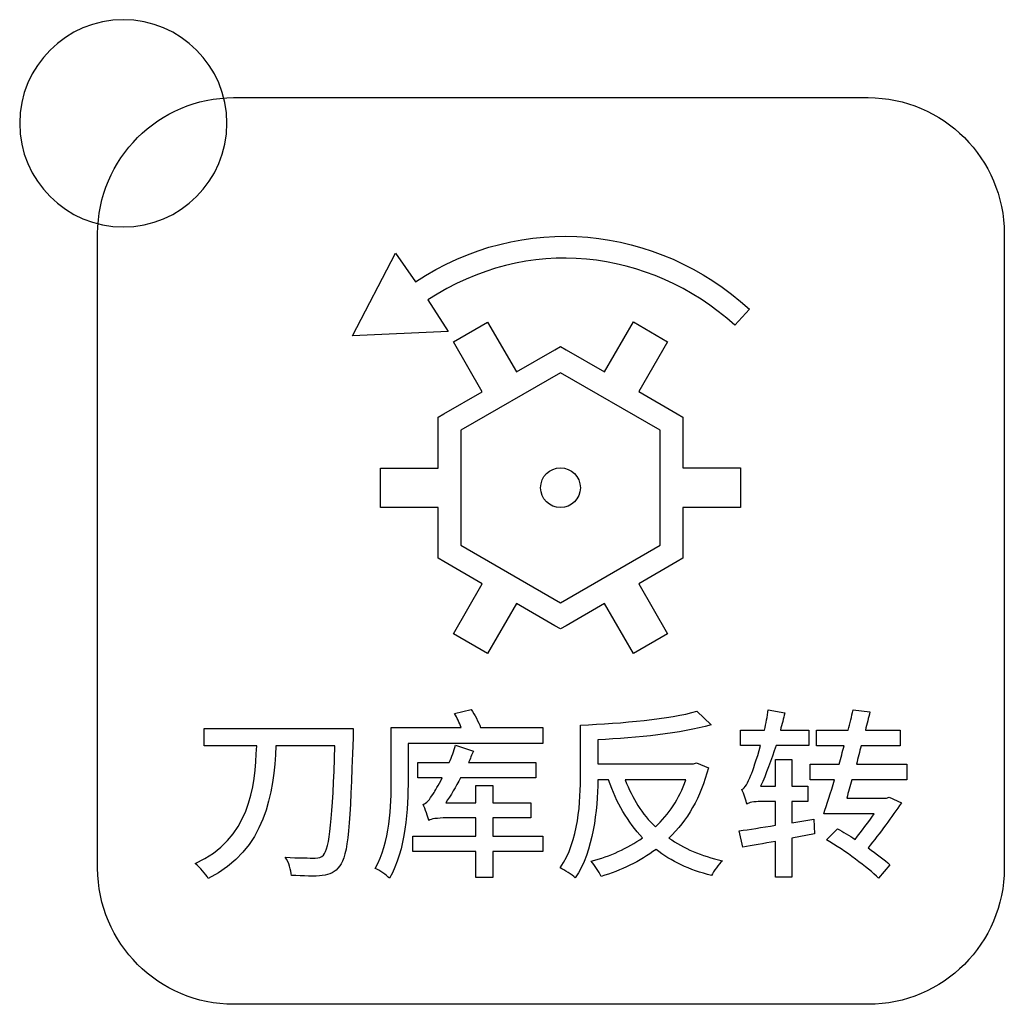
# Model space of a CAD drawing. Header units: millimetres. Extents: x 7320 to 8980, y -2461 to -1618.
# Tile 25 of 92: x 7518 to 7537, y -2251 to -2232. Entities that reach past the tile are written whole.
import ezdxf

# ---------------------------------------------------------------- set-up
doc = ezdxf.new("R2010")
doc.units = ezdxf.units.MM
doc.header["$LTSCALE"] = 3

msp = doc.modelspace()

# ---------------------------------------------------------------- linework, layer by layer
at = {"linetype": 'Continuous', "lineweight": 30}
for points, knots in [([(7520.242, -2232.463), (7521.347, -2232.463), (7522.242, -2233.359), (7522.242, -2234.463), (7522.242, -2234.463), (7522.242, -2235.567), (7521.347, -2236.463), (7520.242, -2236.463), (7520.242, -2236.463), (7519.138, -2236.463), (7518.242, -2235.567), (7518.242, -2234.463), (7518.242, -2234.463), (7518.242, -2233.359), (7519.138, -2232.463), (7520.242, -2232.463)], [0, 0, 0, 0, 0.2, 0.2, 0.2, 0.2, 0.4, 0.4, 0.4, 0.4, 0.6, 0.6, 0.6, 0.6, 1, 1, 1, 1]), ([(7522.372, -2251.468), (7522.372, -2251.468), (7534.622, -2251.468), (7534.622, -2251.468), (7534.622, -2251.468), (7536.066, -2251.468), (7537.247, -2250.287), (7537.247, -2248.843), (7537.247, -2248.843), (7537.247, -2248.843), (7537.247, -2236.593), (7537.247, -2236.593), (7537.247, -2236.593), (7537.247, -2235.149), (7536.066, -2233.968), (7534.622, -2233.968), (7534.622, -2233.968), (7534.622, -2233.968), (7522.372, -2233.968), (7522.372, -2233.968), (7522.372, -2233.968), (7520.929, -2233.968), (7519.747, -2235.149), (7519.747, -2236.593), (7519.747, -2236.593), (7519.747, -2236.593), (7519.747, -2248.843), (7519.747, -2248.843), (7519.747, -2248.843), (7519.747, -2250.287), (7520.929, -2251.468), (7522.372, -2251.468)], [0, 0, 0, 0, 0.111111, 0.111111, 0.111111, 0.111111, 0.222222, 0.222222, 0.222222, 0.222222, 0.333333, 0.333333, 0.333333, 0.333333, 0.444444, 0.444444, 0.444444, 0.444444, 0.555556, 0.555556, 0.555556, 0.555556, 0.666667, 0.666667, 0.666667, 0.666667, 0.777778, 0.777778, 0.777778, 0.777778, 1, 1, 1, 1]), ([(7522.372, -2251.468), (7522.372, -2251.468), (7534.622, -2251.468), (7534.622, -2251.468), (7534.622, -2251.468), (7536.066, -2251.468), (7537.247, -2250.287), (7537.247, -2248.843), (7537.247, -2248.843), (7537.247, -2248.843), (7537.247, -2236.593), (7537.247, -2236.593), (7537.247, -2236.593), (7537.247, -2235.149), (7536.066, -2233.968), (7534.622, -2233.968), (7534.622, -2233.968), (7534.622, -2233.968), (7522.372, -2233.968), (7522.372, -2233.968), (7522.372, -2233.968), (7520.929, -2233.968), (7519.747, -2235.149), (7519.747, -2236.593), (7519.747, -2236.593), (7519.747, -2236.593), (7519.747, -2248.843), (7519.747, -2248.843), (7519.747, -2248.843), (7519.747, -2250.287), (7520.929, -2251.468), (7522.372, -2251.468)], [0, 0, 0, 0, 0.111111, 0.111111, 0.111111, 0.111111, 0.222222, 0.222222, 0.222222, 0.222222, 0.333333, 0.333333, 0.333333, 0.333333, 0.444444, 0.444444, 0.444444, 0.444444, 0.555556, 0.555556, 0.555556, 0.555556, 0.666667, 0.666667, 0.666667, 0.666667, 0.777778, 0.777778, 0.777778, 0.777778, 1, 1, 1, 1]), ([(7526.512, -2238.483), (7526.512, -2238.483), (7526.122, -2237.872), (7526.122, -2237.872), (7526.122, -2237.872), (7528.035, -2236.613), (7530.389, -2236.869), (7532.046, -2238.362), (7532.046, -2238.362), (7532.046, -2238.362), (7532.329, -2238.048), (7532.329, -2238.048), (7532.329, -2238.048), (7530.526, -2236.424), (7527.956, -2236.153), (7525.881, -2237.524), (7525.881, -2237.524), (7525.881, -2237.524), (7525.495, -2236.969), (7525.495, -2236.969), (7525.495, -2236.969), (7525.495, -2236.969), (7524.666, -2238.564), (7524.666, -2238.564), (7524.666, -2238.564), (7524.666, -2238.564), (7526.512, -2238.483), (7526.512, -2238.483)], [0, 0, 0, 0, 0.125, 0.125, 0.125, 0.125, 0.25, 0.25, 0.25, 0.25, 0.375, 0.375, 0.375, 0.375, 0.5, 0.5, 0.5, 0.5, 0.625, 0.625, 0.625, 0.625, 0.75, 0.75, 0.75, 0.75, 1, 1, 1, 1]), ([(7530.087, -2238.298), (7530.087, -2238.298), (7529.531, -2239.261), (7529.531, -2239.261), (7529.531, -2239.261), (7529.531, -2239.261), (7528.79, -2238.834), (7528.79, -2238.834), (7528.79, -2238.834), (7528.79, -2238.834), (7528.681, -2238.771), (7528.681, -2238.771), (7528.681, -2238.771), (7528.681, -2238.771), (7528.572, -2238.834), (7528.572, -2238.834), (7528.572, -2238.834), (7528.572, -2238.834), (7527.829, -2239.262), (7527.829, -2239.262), (7527.829, -2239.262), (7527.829, -2239.262), (7527.273, -2238.299), (7527.273, -2238.299), (7527.273, -2238.299), (7527.273, -2238.299), (7526.614, -2238.68), (7526.614, -2238.68), (7526.614, -2238.68), (7526.614, -2238.68), (7527.17, -2239.643), (7527.17, -2239.643), (7527.17, -2239.643), (7527.17, -2239.643), (7526.431, -2240.069), (7526.431, -2240.069), (7526.431, -2240.069), (7526.431, -2240.069), (7526.321, -2240.132), (7526.321, -2240.132), (7526.321, -2240.132), (7526.321, -2240.132), (7526.321, -2240.259), (7526.321, -2240.259), (7526.321, -2240.259), (7526.321, -2240.259), (7526.32, -2241.118), (7526.32, -2241.118), (7526.32, -2241.118), (7526.32, -2241.118), (7525.208, -2241.118), (7525.208, -2241.118), (7525.208, -2241.118), (7525.208, -2241.118), (7525.208, -2241.879), (7525.208, -2241.879), (7525.208, -2241.879), (7525.208, -2241.879), (7526.32, -2241.879), (7526.32, -2241.879), (7526.32, -2241.879), (7526.32, -2241.879), (7526.32, -2242.732), (7526.32, -2242.732), (7526.32, -2242.732), (7526.32, -2242.732), (7526.32, -2242.859), (7526.32, -2242.859), (7526.32, -2242.859), (7526.32, -2242.859), (7526.429, -2242.922), (7526.429, -2242.922), (7526.429, -2242.922), (7526.429, -2242.922), (7527.172, -2243.352), (7527.172, -2243.352), (7527.172, -2243.352), (7527.172, -2243.352), (7526.616, -2244.315), (7526.616, -2244.315), (7526.616, -2244.315), (7526.616, -2244.315), (7527.275, -2244.696), (7527.275, -2244.696), (7527.275, -2244.696), (7527.275, -2244.696), (7527.831, -2243.732), (7527.831, -2243.732), (7527.831, -2243.732), (7527.831, -2243.732), (7528.571, -2244.16), (7528.571, -2244.16), (7528.571, -2244.16), (7528.571, -2244.16), (7528.681, -2244.223), (7528.681, -2244.223), (7528.681, -2244.223), (7528.681, -2244.223), (7528.791, -2244.16), (7528.791, -2244.16), (7528.791, -2244.16), (7528.791, -2244.16), (7529.533, -2243.731), (7529.533, -2243.731), (7529.533, -2243.731), (7529.533, -2243.731), (7530.089, -2244.694), (7530.089, -2244.694), (7530.089, -2244.694), (7530.089, -2244.694), (7530.748, -2244.314), (7530.748, -2244.314), (7530.748, -2244.314), (7530.748, -2244.314), (7530.192, -2243.35), (7530.192, -2243.35), (7530.192, -2243.35), (7530.192, -2243.35), (7530.933, -2242.922), (7530.933, -2242.922), (7530.933, -2242.922), (7530.933, -2242.922), (7531.042, -2242.859), (7531.042, -2242.859), (7531.042, -2242.859), (7531.042, -2242.859), (7531.042, -2242.732), (7531.042, -2242.732), (7531.042, -2242.732), (7531.042, -2242.732), (7531.042, -2241.876), (7531.042, -2241.876), (7531.042, -2241.876), (7531.042, -2241.876), (7532.154, -2241.876), (7532.154, -2241.876), (7532.154, -2241.876), (7532.154, -2241.876), (7532.154, -2241.115), (7532.154, -2241.115), (7532.154, -2241.115), (7532.154, -2241.115), (7531.042, -2241.115), (7531.042, -2241.115), (7531.042, -2241.115), (7531.042, -2241.115), (7531.041, -2240.259), (7531.041, -2240.259), (7531.041, -2240.259), (7531.041, -2240.259), (7531.041, -2240.133), (7531.041, -2240.133), (7531.041, -2240.133), (7531.041, -2240.133), (7530.931, -2240.07), (7530.931, -2240.07), (7530.931, -2240.07), (7530.931, -2240.07), (7530.19, -2239.642), (7530.19, -2239.642), (7530.19, -2239.642), (7530.19, -2239.642), (7530.746, -2238.679), (7530.746, -2238.679), (7530.746, -2238.679), (7530.746, -2238.679), (7530.087, -2238.298), (7530.087, -2238.298)], [0, 0, 0, 0, 0.023256, 0.023256, 0.023256, 0.023256, 0.046512, 0.046512, 0.046512, 0.046512, 0.069767, 0.069767, 0.069767, 0.069767, 0.093023, 0.093023, 0.093023, 0.093023, 0.116279, 0.116279, 0.116279, 0.116279, 0.139535, 0.139535, 0.139535, 0.139535, 0.162791, 0.162791, 0.162791, 0.162791, 0.186047, 0.186047, 0.186047, 0.186047, 0.209302, 0.209302, 0.209302, 0.209302, 0.232558, 0.232558, 0.232558, 0.232558, 0.255814, 0.255814, 0.255814, 0.255814, 0.27907, 0.27907, 0.27907, 0.27907, 0.302326, 0.302326, 0.302326, 0.302326, 0.325581, 0.325581, 0.325581, 0.325581, 0.348837, 0.348837, 0.348837, 0.348837, 0.372093, 0.372093, 0.372093, 0.372093, 0.395349, 0.395349, 0.395349, 0.395349, 0.418605, 0.418605, 0.418605, 0.418605, 0.44186, 0.44186, 0.44186, 0.44186, 0.465116, 0.465116, 0.465116, 0.465116, 0.488372, 0.488372, 0.488372, 0.488372, 0.511628, 0.511628, 0.511628, 0.511628, 0.534884, 0.534884, 0.534884, 0.534884, 0.55814, 0.55814, 0.55814, 0.55814, 0.581395, 0.581395, 0.581395, 0.581395, 0.604651, 0.604651, 0.604651, 0.604651, 0.627907, 0.627907, 0.627907, 0.627907, 0.651163, 0.651163, 0.651163, 0.651163, 0.674419, 0.674419, 0.674419, 0.674419, 0.697674, 0.697674, 0.697674, 0.697674, 0.72093, 0.72093, 0.72093, 0.72093, 0.744186, 0.744186, 0.744186, 0.744186, 0.767442, 0.767442, 0.767442, 0.767442, 0.790698, 0.790698, 0.790698, 0.790698, 0.813953, 0.813953, 0.813953, 0.813953, 0.837209, 0.837209, 0.837209, 0.837209, 0.860465, 0.860465, 0.860465, 0.860465, 0.883721, 0.883721, 0.883721, 0.883721, 0.906977, 0.906977, 0.906977, 0.906977, 0.930233, 0.930233, 0.930233, 0.930233, 0.953488, 0.953488, 0.953488, 0.953488, 1, 1, 1, 1]), ([(7528.681, -2239.277), (7528.681, -2239.277), (7530.603, -2240.386), (7530.603, -2240.386), (7530.603, -2240.386), (7530.603, -2240.386), (7530.604, -2242.605), (7530.604, -2242.605), (7530.604, -2242.605), (7530.604, -2242.605), (7528.681, -2243.716), (7528.681, -2243.716), (7528.681, -2243.716), (7528.681, -2243.716), (7526.758, -2242.606), (7526.758, -2242.606), (7526.758, -2242.606), (7526.758, -2242.606), (7526.759, -2240.385), (7526.759, -2240.385), (7526.759, -2240.385), (7526.759, -2240.385), (7528.681, -2239.277), (7528.681, -2239.277)], [0, 0, 0, 0, 0.142857, 0.142857, 0.142857, 0.142857, 0.285714, 0.285714, 0.285714, 0.285714, 0.428571, 0.428571, 0.428571, 0.428571, 0.571429, 0.571429, 0.571429, 0.571429, 0.714286, 0.714286, 0.714286, 0.714286, 1, 1, 1, 1]), ([(7528.681, -2241.113), (7528.469, -2241.113), (7528.297, -2241.285), (7528.297, -2241.497), (7528.297, -2241.497), (7528.297, -2241.709), (7528.469, -2241.881), (7528.681, -2241.881), (7528.681, -2241.881), (7528.893, -2241.881), (7529.065, -2241.709), (7529.065, -2241.497), (7529.065, -2241.497), (7529.065, -2241.285), (7528.893, -2241.113), (7528.681, -2241.113)], [0, 0, 0, 0, 0.2, 0.2, 0.2, 0.2, 0.4, 0.4, 0.4, 0.4, 0.6, 0.6, 0.6, 0.6, 1, 1, 1, 1]), ([(7527.137, -2246.125), (7527.098, -2246.016), (7527.027, -2245.878), (7526.96, -2245.776), (7526.96, -2245.776), (7526.96, -2245.776), (7526.636, -2245.853), (7526.636, -2245.853), (7526.636, -2245.853), (7526.682, -2245.935), (7526.731, -2246.037), (7526.766, -2246.125), (7526.766, -2246.125), (7526.766, -2246.125), (7525.415, -2246.125), (7525.415, -2246.125), (7525.415, -2246.125), (7525.415, -2246.125), (7525.415, -2247.123), (7525.415, -2247.123), (7525.415, -2247.123), (7525.415, -2247.635), (7525.391, -2248.348), (7525.105, -2248.845), (7525.105, -2248.845), (7525.179, -2248.88), (7525.327, -2248.975), (7525.38, -2249.035), (7525.38, -2249.035), (7525.694, -2248.499), (7525.74, -2247.674), (7525.74, -2247.123), (7525.74, -2247.123), (7525.74, -2247.123), (7525.74, -2246.432), (7525.74, -2246.432), (7525.74, -2246.432), (7525.74, -2246.432), (7528.34, -2246.432), (7528.34, -2246.432), (7528.34, -2246.432), (7528.34, -2246.432), (7528.34, -2246.125), (7528.34, -2246.125), (7528.34, -2246.125), (7528.34, -2246.125), (7527.137, -2246.125), (7527.137, -2246.125)], [0, 0, 0, 0, 0.076923, 0.076923, 0.076923, 0.076923, 0.153846, 0.153846, 0.153846, 0.153846, 0.230769, 0.230769, 0.230769, 0.230769, 0.307692, 0.307692, 0.307692, 0.307692, 0.384615, 0.384615, 0.384615, 0.384615, 0.461538, 0.461538, 0.461538, 0.461538, 0.538462, 0.538462, 0.538462, 0.538462, 0.615385, 0.615385, 0.615385, 0.615385, 0.692308, 0.692308, 0.692308, 0.692308, 0.769231, 0.769231, 0.769231, 0.769231, 0.846154, 0.846154, 0.846154, 0.846154, 1, 1, 1, 1]), ([(7531.308, -2246.806), (7531.308, -2246.806), (7531.248, -2246.824), (7531.248, -2246.824), (7531.248, -2246.824), (7531.248, -2246.824), (7529.403, -2246.824), (7529.403, -2246.824), (7529.403, -2246.824), (7529.403, -2246.824), (7529.403, -2246.361), (7529.403, -2246.361), (7529.403, -2246.361), (7530.165, -2246.326), (7531.005, -2246.242), (7531.587, -2246.072), (7531.587, -2246.072), (7531.587, -2246.072), (7531.315, -2245.811), (7531.315, -2245.811), (7531.315, -2245.811), (7530.797, -2245.963), (7529.869, -2246.044), (7529.068, -2246.079), (7529.068, -2246.079), (7529.068, -2246.079), (7529.068, -2247.014), (7529.068, -2247.014), (7529.068, -2247.014), (7529.068, -2247.554), (7529.036, -2248.305), (7528.676, -2248.834), (7528.676, -2248.834), (7528.758, -2248.87), (7528.902, -2248.968), (7528.966, -2249.028), (7528.966, -2249.028), (7529.318, -2248.506), (7529.393, -2247.72), (7529.403, -2247.138), (7529.403, -2247.138), (7529.403, -2247.138), (7529.608, -2247.138), (7529.608, -2247.138), (7529.608, -2247.138), (7529.763, -2247.582), (7529.978, -2247.952), (7530.264, -2248.252), (7530.264, -2248.252), (7529.975, -2248.46), (7529.636, -2248.609), (7529.276, -2248.704), (7529.276, -2248.704), (7529.34, -2248.778), (7529.421, -2248.912), (7529.463, -2249), (7529.463, -2249), (7529.851, -2248.884), (7530.211, -2248.714), (7530.525, -2248.478), (7530.525, -2248.478), (7530.814, -2248.707), (7531.171, -2248.873), (7531.594, -2248.983), (7531.594, -2248.983), (7531.64, -2248.898), (7531.735, -2248.764), (7531.805, -2248.697), (7531.805, -2248.697), (7531.4, -2248.605), (7531.058, -2248.46), (7530.775, -2248.259), (7530.775, -2248.259), (7531.125, -2247.921), (7531.389, -2247.48), (7531.537, -2246.901), (7531.537, -2246.901), (7531.537, -2246.901), (7531.308, -2246.806), (7531.308, -2246.806)], [0, 0, 0, 0, 0.047619, 0.047619, 0.047619, 0.047619, 0.095238, 0.095238, 0.095238, 0.095238, 0.142857, 0.142857, 0.142857, 0.142857, 0.190476, 0.190476, 0.190476, 0.190476, 0.238095, 0.238095, 0.238095, 0.238095, 0.285714, 0.285714, 0.285714, 0.285714, 0.333333, 0.333333, 0.333333, 0.333333, 0.380952, 0.380952, 0.380952, 0.380952, 0.428571, 0.428571, 0.428571, 0.428571, 0.47619, 0.47619, 0.47619, 0.47619, 0.52381, 0.52381, 0.52381, 0.52381, 0.571429, 0.571429, 0.571429, 0.571429, 0.619048, 0.619048, 0.619048, 0.619048, 0.666667, 0.666667, 0.666667, 0.666667, 0.714286, 0.714286, 0.714286, 0.714286, 0.761905, 0.761905, 0.761905, 0.761905, 0.809524, 0.809524, 0.809524, 0.809524, 0.857143, 0.857143, 0.857143, 0.857143, 0.904762, 0.904762, 0.904762, 0.904762, 1, 1, 1, 1]), ([(7533.571, -2247.892), (7533.571, -2247.892), (7533.144, -2247.963), (7533.144, -2247.963), (7533.144, -2247.963), (7533.144, -2247.963), (7533.144, -2247.554), (7533.144, -2247.554), (7533.144, -2247.554), (7533.144, -2247.554), (7533.458, -2247.554), (7533.458, -2247.554), (7533.458, -2247.554), (7533.458, -2247.554), (7533.458, -2247.257), (7533.458, -2247.257), (7533.458, -2247.257), (7533.458, -2247.257), (7533.144, -2247.257), (7533.144, -2247.257), (7533.144, -2247.257), (7533.144, -2247.257), (7533.144, -2246.742), (7533.144, -2246.742), (7533.144, -2246.742), (7533.144, -2246.742), (7532.83, -2246.742), (7532.83, -2246.742), (7532.83, -2246.742), (7532.83, -2246.742), (7532.83, -2247.257), (7532.83, -2247.257), (7532.83, -2247.257), (7532.83, -2247.257), (7532.544, -2247.257), (7532.544, -2247.257), (7532.544, -2247.257), (7532.65, -2247.025), (7532.749, -2246.753), (7532.841, -2246.474), (7532.841, -2246.474), (7532.841, -2246.474), (7533.472, -2246.474), (7533.472, -2246.474), (7533.472, -2246.474), (7533.472, -2246.474), (7533.472, -2246.174), (7533.472, -2246.174), (7533.472, -2246.174), (7533.472, -2246.174), (7532.925, -2246.174), (7532.925, -2246.174), (7532.925, -2246.174), (7532.957, -2246.065), (7532.985, -2245.952), (7533.01, -2245.843), (7533.01, -2245.843), (7533.01, -2245.843), (7532.692, -2245.783), (7532.692, -2245.783), (7532.692, -2245.783), (7532.675, -2245.913), (7532.647, -2246.047), (7532.618, -2246.174), (7532.618, -2246.174), (7532.618, -2246.174), (7532.153, -2246.174), (7532.153, -2246.174), (7532.153, -2246.174), (7532.153, -2246.174), (7532.153, -2246.474), (7532.153, -2246.474), (7532.153, -2246.474), (7532.153, -2246.474), (7532.544, -2246.474), (7532.544, -2246.474), (7532.544, -2246.474), (7532.467, -2246.742), (7532.393, -2246.961), (7532.357, -2247.042), (7532.357, -2247.042), (7532.294, -2247.194), (7532.244, -2247.303), (7532.181, -2247.321), (7532.181, -2247.321), (7532.22, -2247.399), (7532.262, -2247.543), (7532.28, -2247.603), (7532.28, -2247.603), (7532.308, -2247.575), (7532.424, -2247.554), (7532.541, -2247.554), (7532.541, -2247.554), (7532.541, -2247.554), (7532.83, -2247.554), (7532.83, -2247.554), (7532.83, -2247.554), (7532.83, -2247.554), (7532.83, -2248.012), (7532.83, -2248.012), (7532.83, -2248.012), (7532.565, -2248.055), (7532.322, -2248.094), (7532.132, -2248.118), (7532.132, -2248.118), (7532.132, -2248.118), (7532.199, -2248.436), (7532.199, -2248.436), (7532.199, -2248.436), (7532.386, -2248.404), (7532.601, -2248.362), (7532.83, -2248.323), (7532.83, -2248.323), (7532.83, -2248.323), (7532.83, -2249.014), (7532.83, -2249.014), (7532.83, -2249.014), (7532.83, -2249.014), (7533.144, -2249.014), (7533.144, -2249.014), (7533.144, -2249.014), (7533.144, -2249.014), (7533.144, -2248.263), (7533.144, -2248.263), (7533.144, -2248.263), (7533.144, -2248.263), (7533.581, -2248.178), (7533.581, -2248.178), (7533.581, -2248.178), (7533.581, -2248.178), (7533.571, -2247.892), (7533.571, -2247.892)], [0, 0, 0, 0, 0.029412, 0.029412, 0.029412, 0.029412, 0.058824, 0.058824, 0.058824, 0.058824, 0.088235, 0.088235, 0.088235, 0.088235, 0.117647, 0.117647, 0.117647, 0.117647, 0.147059, 0.147059, 0.147059, 0.147059, 0.176471, 0.176471, 0.176471, 0.176471, 0.205882, 0.205882, 0.205882, 0.205882, 0.235294, 0.235294, 0.235294, 0.235294, 0.264706, 0.264706, 0.264706, 0.264706, 0.294118, 0.294118, 0.294118, 0.294118, 0.323529, 0.323529, 0.323529, 0.323529, 0.352941, 0.352941, 0.352941, 0.352941, 0.382353, 0.382353, 0.382353, 0.382353, 0.411765, 0.411765, 0.411765, 0.411765, 0.441176, 0.441176, 0.441176, 0.441176, 0.470588, 0.470588, 0.470588, 0.470588, 0.5, 0.5, 0.5, 0.5, 0.529412, 0.529412, 0.529412, 0.529412, 0.558824, 0.558824, 0.558824, 0.558824, 0.588235, 0.588235, 0.588235, 0.588235, 0.617647, 0.617647, 0.617647, 0.617647, 0.647059, 0.647059, 0.647059, 0.647059, 0.676471, 0.676471, 0.676471, 0.676471, 0.705882, 0.705882, 0.705882, 0.705882, 0.735294, 0.735294, 0.735294, 0.735294, 0.764706, 0.764706, 0.764706, 0.764706, 0.794118, 0.794118, 0.794118, 0.794118, 0.823529, 0.823529, 0.823529, 0.823529, 0.852941, 0.852941, 0.852941, 0.852941, 0.882353, 0.882353, 0.882353, 0.882353, 0.911765, 0.911765, 0.911765, 0.911765, 0.941176, 0.941176, 0.941176, 0.941176, 1, 1, 1, 1]), ([(7535.363, -2247.134), (7535.363, -2247.134), (7535.363, -2246.831), (7535.363, -2246.831), (7535.363, -2246.831), (7535.363, -2246.831), (7534.393, -2246.831), (7534.393, -2246.831), (7534.393, -2246.831), (7534.425, -2246.714), (7534.453, -2246.594), (7534.485, -2246.478), (7534.485, -2246.478), (7534.485, -2246.478), (7535.239, -2246.478), (7535.239, -2246.478), (7535.239, -2246.478), (7535.239, -2246.478), (7535.239, -2246.178), (7535.239, -2246.178), (7535.239, -2246.178), (7535.239, -2246.178), (7534.566, -2246.178), (7534.566, -2246.178), (7534.566, -2246.178), (7534.597, -2246.058), (7534.626, -2245.935), (7534.654, -2245.825), (7534.654, -2245.825), (7534.654, -2245.825), (7534.329, -2245.786), (7534.329, -2245.786), (7534.329, -2245.786), (7534.301, -2245.913), (7534.269, -2246.044), (7534.234, -2246.178), (7534.234, -2246.178), (7534.234, -2246.178), (7533.624, -2246.178), (7533.624, -2246.178), (7533.624, -2246.178), (7533.624, -2246.178), (7533.624, -2246.478), (7533.624, -2246.478), (7533.624, -2246.478), (7533.624, -2246.478), (7534.156, -2246.478), (7534.156, -2246.478), (7534.156, -2246.478), (7534.125, -2246.594), (7534.093, -2246.714), (7534.061, -2246.831), (7534.061, -2246.831), (7534.061, -2246.831), (7533.497, -2246.831), (7533.497, -2246.831), (7533.497, -2246.831), (7533.497, -2246.831), (7533.497, -2247.134), (7533.497, -2247.134), (7533.497, -2247.134), (7533.497, -2247.134), (7533.969, -2247.134), (7533.969, -2247.134), (7533.969, -2247.134), (7533.899, -2247.381), (7533.825, -2247.61), (7533.761, -2247.794), (7533.761, -2247.794), (7533.761, -2247.794), (7534.735, -2247.794), (7534.735, -2247.794), (7534.735, -2247.794), (7534.626, -2247.949), (7534.495, -2248.122), (7534.368, -2248.284), (7534.368, -2248.284), (7534.255, -2248.213), (7534.135, -2248.143), (7534.026, -2248.079), (7534.026, -2248.079), (7534.026, -2248.079), (7533.814, -2248.291), (7533.814, -2248.291), (7533.814, -2248.291), (7534.178, -2248.506), (7534.612, -2248.827), (7534.82, -2249.035), (7534.82, -2249.035), (7534.82, -2249.035), (7535.038, -2248.774), (7535.038, -2248.774), (7535.038, -2248.774), (7534.936, -2248.683), (7534.784, -2248.57), (7534.619, -2248.45), (7534.619, -2248.45), (7534.844, -2248.164), (7535.084, -2247.843), (7535.261, -2247.582), (7535.261, -2247.582), (7535.261, -2247.582), (7535.028, -2247.469), (7535.028, -2247.469), (7535.028, -2247.469), (7535.028, -2247.469), (7534.975, -2247.487), (7534.975, -2247.487), (7534.975, -2247.487), (7534.975, -2247.487), (7534.206, -2247.487), (7534.206, -2247.487), (7534.206, -2247.487), (7534.238, -2247.374), (7534.269, -2247.257), (7534.305, -2247.134), (7534.305, -2247.134), (7534.305, -2247.134), (7535.363, -2247.134), (7535.363, -2247.134)], [0, 0, 0, 0, 0.032258, 0.032258, 0.032258, 0.032258, 0.064516, 0.064516, 0.064516, 0.064516, 0.096774, 0.096774, 0.096774, 0.096774, 0.129032, 0.129032, 0.129032, 0.129032, 0.16129, 0.16129, 0.16129, 0.16129, 0.193548, 0.193548, 0.193548, 0.193548, 0.225806, 0.225806, 0.225806, 0.225806, 0.258065, 0.258065, 0.258065, 0.258065, 0.290323, 0.290323, 0.290323, 0.290323, 0.322581, 0.322581, 0.322581, 0.322581, 0.354839, 0.354839, 0.354839, 0.354839, 0.387097, 0.387097, 0.387097, 0.387097, 0.419355, 0.419355, 0.419355, 0.419355, 0.451613, 0.451613, 0.451613, 0.451613, 0.483871, 0.483871, 0.483871, 0.483871, 0.516129, 0.516129, 0.516129, 0.516129, 0.548387, 0.548387, 0.548387, 0.548387, 0.580645, 0.580645, 0.580645, 0.580645, 0.612903, 0.612903, 0.612903, 0.612903, 0.645161, 0.645161, 0.645161, 0.645161, 0.677419, 0.677419, 0.677419, 0.677419, 0.709677, 0.709677, 0.709677, 0.709677, 0.741935, 0.741935, 0.741935, 0.741935, 0.774194, 0.774194, 0.774194, 0.774194, 0.806452, 0.806452, 0.806452, 0.806452, 0.83871, 0.83871, 0.83871, 0.83871, 0.870968, 0.870968, 0.870968, 0.870968, 0.903226, 0.903226, 0.903226, 0.903226, 0.935484, 0.935484, 0.935484, 0.935484, 1, 1, 1, 1]), ([(7521.805, -2246.146), (7521.805, -2246.146), (7521.805, -2246.478), (7521.805, -2246.478), (7521.805, -2246.478), (7521.805, -2246.478), (7522.817, -2246.478), (7522.817, -2246.478), (7522.817, -2246.478), (7522.786, -2247.296), (7522.68, -2248.266), (7521.632, -2248.753), (7521.632, -2248.753), (7521.724, -2248.827), (7521.833, -2248.947), (7521.883, -2249.039), (7521.883, -2249.039), (7522.994, -2248.482), (7523.142, -2247.402), (7523.188, -2246.478), (7523.188, -2246.478), (7523.188, -2246.478), (7524.327, -2246.478), (7524.327, -2246.478), (7524.327, -2246.478), (7524.281, -2247.882), (7524.228, -2248.464), (7524.105, -2248.587), (7524.105, -2248.587), (7524.063, -2248.633), (7524.02, -2248.647), (7523.946, -2248.644), (7523.946, -2248.644), (7523.851, -2248.644), (7523.622, -2248.647), (7523.368, -2248.626), (7523.368, -2248.626), (7523.438, -2248.725), (7523.481, -2248.884), (7523.488, -2248.979), (7523.488, -2248.979), (7523.71, -2248.993), (7523.95, -2249), (7524.084, -2248.983), (7524.084, -2248.983), (7524.232, -2248.961), (7524.327, -2248.923), (7524.422, -2248.796), (7524.422, -2248.796), (7524.581, -2248.602), (7524.624, -2248.009), (7524.676, -2246.326), (7524.676, -2246.326), (7524.68, -2246.277), (7524.68, -2246.146), (7524.68, -2246.146), (7524.68, -2246.146), (7524.68, -2246.146), (7521.805, -2246.146), (7521.805, -2246.146)], [0, 0, 0, 0, 0.0625, 0.0625, 0.0625, 0.0625, 0.125, 0.125, 0.125, 0.125, 0.1875, 0.1875, 0.1875, 0.1875, 0.25, 0.25, 0.25, 0.25, 0.3125, 0.3125, 0.3125, 0.3125, 0.375, 0.375, 0.375, 0.375, 0.4375, 0.4375, 0.4375, 0.4375, 0.5, 0.5, 0.5, 0.5, 0.5625, 0.5625, 0.5625, 0.5625, 0.625, 0.625, 0.625, 0.625, 0.6875, 0.6875, 0.6875, 0.6875, 0.75, 0.75, 0.75, 0.75, 0.8125, 0.8125, 0.8125, 0.8125, 0.875, 0.875, 0.875, 0.875, 1, 1, 1, 1]), ([(7527.373, -2247.871), (7527.373, -2247.871), (7528.107, -2247.871), (7528.107, -2247.871), (7528.107, -2247.871), (7528.107, -2247.871), (7528.11, -2247.579), (7528.11, -2247.579), (7528.11, -2247.579), (7528.11, -2247.579), (7527.373, -2247.579), (7527.373, -2247.579), (7527.373, -2247.579), (7527.373, -2247.579), (7527.373, -2247.243), (7527.373, -2247.243), (7527.373, -2247.243), (7527.373, -2247.243), (7527.049, -2247.243), (7527.049, -2247.243), (7527.049, -2247.243), (7527.049, -2247.243), (7527.049, -2247.579), (7527.049, -2247.579), (7527.049, -2247.579), (7527.049, -2247.579), (7526.467, -2247.579), (7526.467, -2247.579), (7526.467, -2247.579), (7526.562, -2247.434), (7526.661, -2247.272), (7526.752, -2247.099), (7526.752, -2247.099), (7526.752, -2247.099), (7528.206, -2247.099), (7528.206, -2247.099), (7528.206, -2247.099), (7528.206, -2247.099), (7528.206, -2246.802), (7528.206, -2246.802), (7528.206, -2246.802), (7528.206, -2246.802), (7526.904, -2246.802), (7526.904, -2246.802), (7526.904, -2246.802), (7526.939, -2246.728), (7526.967, -2246.651), (7526.999, -2246.58), (7526.999, -2246.58), (7526.999, -2246.58), (7526.657, -2246.467), (7526.657, -2246.467), (7526.657, -2246.467), (7526.625, -2246.58), (7526.579, -2246.693), (7526.534, -2246.802), (7526.534, -2246.802), (7526.534, -2246.802), (7525.927, -2246.802), (7525.927, -2246.802), (7525.927, -2246.802), (7525.927, -2246.802), (7525.927, -2247.099), (7525.927, -2247.099), (7525.927, -2247.099), (7525.927, -2247.099), (7526.396, -2247.099), (7526.396, -2247.099), (7526.396, -2247.099), (7526.322, -2247.243), (7526.258, -2247.353), (7526.227, -2247.402), (7526.227, -2247.402), (7526.153, -2247.515), (7526.096, -2247.589), (7526.029, -2247.607), (7526.029, -2247.607), (7526.068, -2247.691), (7526.124, -2247.854), (7526.142, -2247.921), (7526.142, -2247.921), (7526.17, -2247.889), (7526.308, -2247.871), (7526.477, -2247.871), (7526.477, -2247.871), (7526.477, -2247.871), (7527.049, -2247.871), (7527.049, -2247.871), (7527.049, -2247.871), (7527.049, -2247.871), (7527.049, -2248.221), (7527.049, -2248.221), (7527.049, -2248.221), (7527.049, -2248.221), (7525.832, -2248.221), (7525.832, -2248.221), (7525.832, -2248.221), (7525.832, -2248.221), (7525.832, -2248.52), (7525.832, -2248.52), (7525.832, -2248.52), (7525.832, -2248.52), (7527.049, -2248.52), (7527.049, -2248.52), (7527.049, -2248.52), (7527.049, -2248.52), (7527.049, -2249.018), (7527.049, -2249.018), (7527.049, -2249.018), (7527.049, -2249.018), (7527.373, -2249.018), (7527.373, -2249.018), (7527.373, -2249.018), (7527.373, -2249.018), (7527.373, -2248.52), (7527.373, -2248.52), (7527.373, -2248.52), (7527.373, -2248.52), (7528.34, -2248.52), (7528.34, -2248.52), (7528.34, -2248.52), (7528.34, -2248.52), (7528.34, -2248.221), (7528.34, -2248.221), (7528.34, -2248.221), (7528.34, -2248.221), (7527.373, -2248.221), (7527.373, -2248.221), (7527.373, -2248.221), (7527.373, -2248.221), (7527.373, -2247.871), (7527.373, -2247.871)], [0, 0, 0, 0, 0.029412, 0.029412, 0.029412, 0.029412, 0.058824, 0.058824, 0.058824, 0.058824, 0.088235, 0.088235, 0.088235, 0.088235, 0.117647, 0.117647, 0.117647, 0.117647, 0.147059, 0.147059, 0.147059, 0.147059, 0.176471, 0.176471, 0.176471, 0.176471, 0.205882, 0.205882, 0.205882, 0.205882, 0.235294, 0.235294, 0.235294, 0.235294, 0.264706, 0.264706, 0.264706, 0.264706, 0.294118, 0.294118, 0.294118, 0.294118, 0.323529, 0.323529, 0.323529, 0.323529, 0.352941, 0.352941, 0.352941, 0.352941, 0.382353, 0.382353, 0.382353, 0.382353, 0.411765, 0.411765, 0.411765, 0.411765, 0.441176, 0.441176, 0.441176, 0.441176, 0.470588, 0.470588, 0.470588, 0.470588, 0.5, 0.5, 0.5, 0.5, 0.529412, 0.529412, 0.529412, 0.529412, 0.558824, 0.558824, 0.558824, 0.558824, 0.588235, 0.588235, 0.588235, 0.588235, 0.617647, 0.617647, 0.617647, 0.617647, 0.647059, 0.647059, 0.647059, 0.647059, 0.676471, 0.676471, 0.676471, 0.676471, 0.705882, 0.705882, 0.705882, 0.705882, 0.735294, 0.735294, 0.735294, 0.735294, 0.764706, 0.764706, 0.764706, 0.764706, 0.794118, 0.794118, 0.794118, 0.794118, 0.823529, 0.823529, 0.823529, 0.823529, 0.852941, 0.852941, 0.852941, 0.852941, 0.882353, 0.882353, 0.882353, 0.882353, 0.911765, 0.911765, 0.911765, 0.911765, 0.941176, 0.941176, 0.941176, 0.941176, 1, 1, 1, 1]), ([(7531.103, -2247.138), (7530.973, -2247.501), (7530.768, -2247.801), (7530.514, -2248.044), (7530.514, -2248.044), (7530.257, -2247.794), (7530.066, -2247.494), (7529.932, -2247.138), (7529.932, -2247.138), (7529.932, -2247.138), (7531.103, -2247.138), (7531.103, -2247.138)], [0, 0, 0, 0, 0.25, 0.25, 0.25, 0.25, 0.5, 0.5, 0.5, 0.5, 1, 1, 1, 1])]:
    msp.add_open_spline(points, degree=3, knots=knots, dxfattribs=at)

doc.saveas('drawing.dxf')
